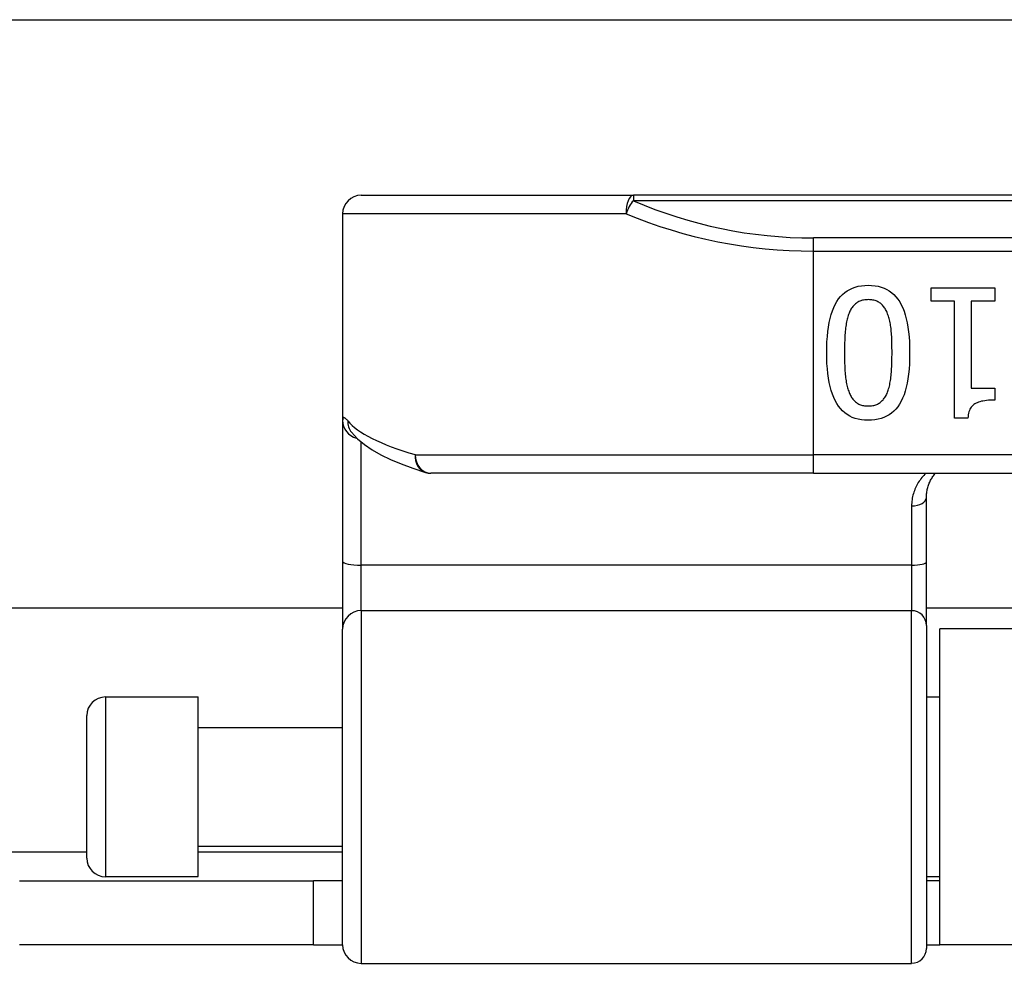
# Model space of a CAD drawing. Header units: inches. Extents: x 20 to 683, y 61 to 320.
# Tile 38 of 205: x 44.11 to 45.15, y 177.26 to 178.26. Entities that reach past the tile are written whole.
import ezdxf

# ---------------------------------------------------------------- set-up
doc = ezdxf.new("R2010")
doc.units = ezdxf.units.IN
doc.header["$MEASUREMENT"] = 0
doc.layers.add('Visible Edges(ANSI)', color=7, linetype='Continuous', lineweight=25)
doc.layers.add('Visible Tangent Edges(ANSI)', color=7, linetype='Continuous', lineweight=25)

msp = doc.modelspace()

# ---------------------------------------------------------------- linework, layer by layer
at = {"layer": 'Visible Edges(ANSI)'}
for p, q in [((21.2813, 178.2587), (91.2173, 178.2587)), ((44.4685, 178.0722), (44.7577, 178.0722)), ((46.6399, 178.0722), (44.7577, 178.0722)), ((44.4488, 178.0525), (44.4488, 177.8331)), ((45.0741, 177.9596), (45.0741, 177.9737)), ((45.0741, 177.9737), (45.1414, 177.9737)), ((45.1414, 177.9737), (45.1414, 177.9596)), ((45.0986, 177.9596), (45.0741, 177.9596)), ((45.0986, 177.8354), (45.0986, 177.9596)), ((45.1163, 177.9596), (45.1163, 177.8672)), ((45.1414, 177.9596), (45.1163, 177.9596)), ((45.1163, 177.8672), (45.1414, 177.8672)), ((45.1414, 177.8672), (45.1414, 177.8546)), ((44.4488, 177.8331), (44.4488, 177.6836)), ((45.1129, 177.8354), (45.0986, 177.8354)), ((44.4579, 177.8208), (44.4582, 177.8204)), ((44.9488, 177.777), (44.5426, 177.777)), ((44.9488, 177.777), (46.4488, 177.777)), ((45.0689, 177.6827), (45.0689, 177.7512)), ((44.4488, 177.6836), (44.4488, 177.6113)), ((45.0689, 177.6152), (45.0689, 177.6827)), ((44.4488, 177.6337), (25.8478, 177.6337)), ((46.3288, 177.6337), (45.0689, 177.6337)), ((44.4488, 177.2759), (44.4488, 177.6113)), ((45.0689, 177.6152), (45.0689, 177.272)), ((45.0833, 177.2757), (45.0833, 177.6117)), ((46.3143, 177.6117), (45.0833, 177.6117)), ((44.1969, 177.5392), (44.2953, 177.5392)), ((44.2953, 177.3483), (44.2953, 177.5392)), ((45.0689, 177.5392), (45.0833, 177.5392)), ((44.1772, 177.3679), (44.1772, 177.5195)), ((44.2953, 177.5067), (44.4488, 177.5067)), ((44.2953, 177.3807), (44.4488, 177.3807)), ((44.1969, 177.3483), (44.2953, 177.3483)), ((45.0689, 177.3483), (45.0833, 177.3483)), ((44.1058, 177.3437), (44.4178, 177.3437)), ((44.4488, 177.3437), (44.4178, 177.3437)), ((44.4178, 177.2757), (44.4178, 177.3437)), ((45.0833, 177.3437), (45.0689, 177.3437)), ((44.4178, 177.2757), (44.1058, 177.2757)), ((44.4178, 177.2757), (44.4488, 177.2757)), ((45.0689, 177.2757), (45.0833, 177.2757)), ((46.3143, 177.2757), (45.0833, 177.2757)), ((44.4685, 177.2562), (45.0532, 177.2562))]:
    msp.add_line(p, q, dxfattribs=at)
at = {"layer": 'Visible Edges(ANSI)', "flags": 128}
for points in [[(44.963, 177.9048), (44.9631, 177.9108), (44.9633, 177.9166), (44.9637, 177.9221), (44.9642, 177.9273), (44.9649, 177.9322), (44.9657, 177.9369), (44.9667, 177.9413), (44.9678, 177.9454), (44.9691, 177.9493), (44.9705, 177.9529), (44.9721, 177.9562), (44.9738, 177.9592), (44.9757, 177.962), (44.9777, 177.9645), (44.9799, 177.9668), (44.9823, 177.9689), (44.9848, 177.9707), (44.9875, 177.9722), (44.9903, 177.9736), (44.9934, 177.9746), (44.9965, 177.9755), (44.9999, 177.9761), (45.0034, 177.9764), (45.007, 177.9766)], [(45.007, 177.9766), (45.0107, 177.9764), (45.0143, 177.9761), (45.0177, 177.9755), (45.0209, 177.9746), (45.0239, 177.9735), (45.0268, 177.9721), (45.0295, 177.9705), (45.032, 177.9687), (45.0344, 177.9666), (45.0366, 177.9643), (45.0386, 177.9617), (45.0405, 177.9589), (45.0422, 177.9558), (45.0437, 177.9525), (45.0451, 177.9489), (45.0464, 177.945), (45.0475, 177.9409), (45.0485, 177.9365), (45.0493, 177.9319), (45.0499, 177.927), (45.0505, 177.9219), (45.0508, 177.9165), (45.0511, 177.9108), (45.0511, 177.9049)], [(45.007, 177.9613), (45.0058, 177.9612), (45.0046, 177.9612), (45.0034, 177.961), (45.0022, 177.9609), (45.0011, 177.9606), (45.0001, 177.9604), (44.9991, 177.96), (44.9981, 177.9597), (44.9971, 177.9592), (44.9962, 177.9588), (44.9953, 177.9582), (44.9945, 177.9576), (44.9936, 177.957), (44.9929, 177.9563), (44.9921, 177.9556), (44.9914, 177.9548), (44.9907, 177.954), (44.99, 177.9531), (44.9894, 177.9522), (44.9888, 177.9512), (44.9882, 177.9502), (44.9877, 177.9491), (44.9872, 177.9479), (44.9867, 177.9468)], [(45.0277, 177.9464), (45.0272, 177.9476), (45.0267, 177.9487), (45.0262, 177.9498), (45.0256, 177.9508), (45.025, 177.9518), (45.0244, 177.9527), (45.0238, 177.9536), (45.0231, 177.9545), (45.0224, 177.9553), (45.0216, 177.956), (45.0208, 177.9568), (45.02, 177.9574), (45.0192, 177.958), (45.0183, 177.9586), (45.0174, 177.9591), (45.0164, 177.9596), (45.0154, 177.96), (45.0143, 177.9603), (45.0132, 177.9606), (45.012, 177.9608), (45.0108, 177.961), (45.0096, 177.9612), (45.0083, 177.9612), (45.007, 177.9613)], [(44.9867, 177.9468), (44.9863, 177.9456), (44.9858, 177.9444), (44.9855, 177.9431), (44.9851, 177.9418), (44.9847, 177.9404), (44.9844, 177.939), (44.9841, 177.9376), (44.9838, 177.936), (44.9836, 177.9345), (44.9833, 177.9328), (44.9831, 177.9312), (44.9829, 177.9294), (44.9827, 177.9277), (44.9826, 177.9258), (44.9824, 177.924), (44.9823, 177.922), (44.9822, 177.9201), (44.9821, 177.918), (44.982, 177.9159), (44.9819, 177.9138), (44.9819, 177.9116), (44.9818, 177.9094), (44.9818, 177.9071), (44.9818, 177.9048)], [(45.0324, 177.9049), (45.0324, 177.9073), (45.0323, 177.9096), (45.0323, 177.9118), (45.0323, 177.914), (45.0322, 177.9161), (45.0321, 177.9182), (45.0321, 177.9202), (45.032, 177.9221), (45.0319, 177.924), (45.0317, 177.9257), (45.0316, 177.9275), (45.0315, 177.9291), (45.0313, 177.9307), (45.0311, 177.9323), (45.0309, 177.9338), (45.0307, 177.9354), (45.0304, 177.9368), (45.0301, 177.9383), (45.0297, 177.9397), (45.0294, 177.9411), (45.029, 177.9425), (45.0286, 177.9438), (45.0281, 177.9451), (45.0277, 177.9464)], [(45.007, 177.8331), (45.0033, 177.8332), (44.9998, 177.8336), (44.9964, 177.8342), (44.9932, 177.8351), (44.9902, 177.8362), (44.9874, 177.8375), (44.9847, 177.8392), (44.9821, 177.841), (44.9798, 177.8431), (44.9776, 177.8455), (44.9755, 177.8481), (44.9737, 177.8509), (44.972, 177.8541), (44.9704, 177.8574), (44.969, 177.861), (44.9678, 177.8649), (44.9667, 177.869), (44.9657, 177.8733), (44.9649, 177.8779), (44.9642, 177.8828), (44.9637, 177.8879), (44.9633, 177.8933), (44.9631, 177.8989), (44.963, 177.9048)], [(44.9818, 177.9048), (44.9818, 177.9024), (44.9818, 177.9001), (44.9819, 177.8979), (44.9819, 177.8957), (44.982, 177.8936), (44.9821, 177.8915), (44.9822, 177.8895), (44.9823, 177.8875), (44.9824, 177.8856), (44.9826, 177.8837), (44.9827, 177.8819), (44.9829, 177.8801), (44.9831, 177.8784), (44.9833, 177.8768), (44.9836, 177.8751), (44.9838, 177.8736), (44.9841, 177.872), (44.9844, 177.8706), (44.9848, 177.8691), (44.9851, 177.8677), (44.9855, 177.8664), (44.9859, 177.8651), (44.9864, 177.8639), (44.9868, 177.8627)], [(45.0511, 177.9049), (45.0511, 177.8988), (45.0508, 177.893), (45.0505, 177.8875), (45.0499, 177.8822), (45.0493, 177.8773), (45.0484, 177.8726), (45.0475, 177.8682), (45.0463, 177.8641), (45.0451, 177.8602), (45.0436, 177.8566), (45.0421, 177.8533), (45.0404, 177.8503), (45.0385, 177.8476), (45.0364, 177.8451), (45.0342, 177.8428), (45.0319, 177.8407), (45.0293, 177.839), (45.0266, 177.8374), (45.0238, 177.8361), (45.0207, 177.835), (45.0176, 177.8342), (45.0142, 177.8336), (45.0107, 177.8332), (45.007, 177.8331)], [(45.0276, 177.8629), (45.028, 177.8641), (45.0284, 177.8653), (45.0288, 177.8666), (45.0292, 177.868), (45.0296, 177.8694), (45.0299, 177.8709), (45.0302, 177.8724), (45.0305, 177.8739), (45.0307, 177.8755), (45.031, 177.8772), (45.0312, 177.8789), (45.0314, 177.8806), (45.0315, 177.8825), (45.0317, 177.8843), (45.0318, 177.8862), (45.0319, 177.8881), (45.032, 177.8901), (45.0321, 177.8921), (45.0322, 177.8941), (45.0323, 177.8962), (45.0323, 177.8983), (45.0323, 177.9005), (45.0324, 177.9026), (45.0324, 177.9049)], [(44.9868, 177.8627), (44.9873, 177.8615), (44.9878, 177.8604), (44.9883, 177.8594), (44.9889, 177.8584), (44.9895, 177.8574), (44.9901, 177.8565), (44.9908, 177.8556), (44.9914, 177.8548), (44.9922, 177.854), (44.9929, 177.8533), (44.9937, 177.8526), (44.9945, 177.852), (44.9953, 177.8514), (44.9962, 177.8509), (44.9971, 177.8504), (44.998, 177.85), (44.999, 177.8496), (45, 177.8493), (45.0011, 177.849), (45.0022, 177.8488), (45.0033, 177.8486), (45.0045, 177.8485), (45.0058, 177.8484), (45.007, 177.8484)], [(45.007, 177.8484), (45.0083, 177.8484), (45.0095, 177.8485), (45.0107, 177.8486), (45.0119, 177.8488), (45.013, 177.849), (45.014, 177.8493), (45.0151, 177.8496), (45.0161, 177.85), (45.017, 177.8504), (45.018, 177.8509), (45.0188, 177.8514), (45.0197, 177.852), (45.0205, 177.8526), (45.0213, 177.8533), (45.022, 177.854), (45.0228, 177.8548), (45.0235, 177.8557), (45.0241, 177.8565), (45.0248, 177.8575), (45.0254, 177.8585), (45.026, 177.8595), (45.0265, 177.8606), (45.0271, 177.8617), (45.0276, 177.8629)], [(45.1414, 177.8546), (45.139, 177.8546), (45.1368, 177.8545), (45.1347, 177.8544), (45.1327, 177.8542), (45.1308, 177.8539), (45.129, 177.8536), (45.1274, 177.8533), (45.1258, 177.8528), (45.1243, 177.8524), (45.1229, 177.8518), (45.1216, 177.8513), (45.1205, 177.8506), (45.1194, 177.8499), (45.1184, 177.8491), (45.1175, 177.8482), (45.1166, 177.8471), (45.1159, 177.846), (45.1152, 177.8448), (45.1146, 177.8435), (45.1141, 177.8421), (45.1137, 177.8406), (45.1133, 177.8389), (45.1131, 177.8372), (45.1129, 177.8354)], [(44.4582, 177.8204), (44.4645, 177.8134), (44.4719, 177.8073), (44.4802, 177.8016), (44.4895, 177.7964), (44.4998, 177.7914), (44.5111, 177.7867), (44.5234, 177.7822), (44.5368, 177.7778)], [(45.0689, 177.7512), (45.0689, 177.7524), (45.069, 177.7537), (45.0691, 177.7549), (45.0692, 177.7561), (45.0694, 177.7573), (45.0696, 177.7585), (45.0698, 177.7596), (45.0701, 177.7608), (45.0704, 177.7619), (45.0707, 177.7631), (45.0711, 177.7642), (45.0715, 177.7653), (45.0719, 177.7663), (45.0724, 177.7674), (45.0729, 177.7684), (45.0734, 177.7694), (45.074, 177.7705), (45.0745, 177.7714), (45.0751, 177.7724), (45.0758, 177.7734), (45.0764, 177.7743), (45.0771, 177.7752), (45.0778, 177.7761), (45.0785, 177.777)]]:
    msp.add_lwpolyline(points, dxfattribs=at)
at = {"layer": 'Visible Edges(ANSI)'}
for centre, radius, start, end in [((44.4685, 178.0525), 0.0197, 90, 180), ((44.5426, 177.7966), 0.0197, 252.9585, 270), ((44.1969, 177.5195), 0.0197, 90, 180), ((44.1969, 177.3679), 0.0197, 180, 270), ((44.4685, 177.2759), 0.0197, 180, 270), ((45.0532, 177.272), 0.0157, 270, 0)]:
    msp.add_arc(centre, radius, start, end, dxfattribs=at)
at = {"layer": 'Visible Tangent Edges(ANSI)'}
for p, q in [((44.7577, 178.0722), (44.7577, 178.0665)), ((44.7577, 178.0665), (46.6399, 178.0665)), ((44.7499, 178.0525), (44.4488, 178.0525)), ((44.9488, 178.0129), (44.9488, 178.0268)), ((46.4488, 178.0268), (44.9488, 178.0268)), ((44.9488, 177.7966), (44.9488, 178.0129)), ((44.9488, 178.0129), (46.4488, 178.0129)), ((44.4685, 177.6792), (44.4685, 177.8099)), ((44.5259, 177.7966), (44.9488, 177.7966)), ((46.4488, 177.7966), (44.9488, 177.7966)), ((44.9488, 177.777), (44.9488, 177.7966)), ((45.0532, 177.742), (45.0532, 177.6792)), ((45.0532, 177.6792), (44.4685, 177.6792)), ((44.4685, 177.631), (44.4685, 177.6792)), ((45.0532, 177.6792), (45.0532, 177.631)), ((44.4685, 177.631), (44.4685, 177.2562)), ((44.4685, 177.631), (45.0532, 177.631)), ((45.0532, 177.2562), (45.0532, 177.631)), ((44.1969, 177.5392), (44.1969, 177.3483)), ((26.1195, 177.3747), (44.1772, 177.3747)), ((44.2953, 177.3747), (44.4488, 177.3747))]:
    msp.add_line(p, q, dxfattribs=at)
at = {"layer": 'Visible Tangent Edges(ANSI)', "flags": 128}
for points in [[(44.4543, 177.8324), (44.4539, 177.833), (44.4535, 177.8335), (44.4531, 177.8339), (44.4527, 177.8343), (44.4523, 177.8347), (44.452, 177.835), (44.4516, 177.8353), (44.4513, 177.8355), (44.451, 177.8357), (44.4507, 177.8359), (44.4505, 177.8359), (44.4502, 177.836), (44.45, 177.836), (44.4498, 177.836), (44.4496, 177.8359), (44.4495, 177.8358), (44.4493, 177.8356), (44.4492, 177.8354), (44.4491, 177.8351), (44.449, 177.8348), (44.4489, 177.8344), (44.4489, 177.834), (44.4489, 177.8336), (44.4488, 177.8331)], [(45.0684, 177.777), (45.0672, 177.7758), (45.0661, 177.7746), (45.065, 177.7734), (45.064, 177.7722), (45.063, 177.7709), (45.0621, 177.7696), (45.0612, 177.7683), (45.0603, 177.7669), (45.0595, 177.7656), (45.0587, 177.7642), (45.058, 177.7627), (45.0573, 177.7613), (45.0567, 177.7598), (45.0561, 177.7583), (45.0555, 177.7568), (45.0551, 177.7552), (45.0546, 177.7536), (45.0543, 177.752), (45.0539, 177.7504), (45.0537, 177.7488), (45.0535, 177.7471), (45.0533, 177.7454), (45.0532, 177.7437), (45.0532, 177.742)]]:
    msp.add_lwpolyline(points, dxfattribs=at)
at = {"layer": 'Visible Tangent Edges(ANSI)'}
msp.add_arc((44.9488, 178.5071), 0.4803, 246.5561, 270, dxfattribs=at)
for centre, major_axis, ratio, start_param, end_param in [((44.7577, 178.0525), (0, 0.0197), 0.39785, 0, 1.570796), ((44.7577, 178.0525), (0.0078, 0.0181), 0.369668, 0.864875, 1.72975), ((44.9488, 178.4932), (0.5, 0), 0.96063, 4.303216, 4.712389), ((44.4685, 177.8331), (-0.0197, 0), 0.985236, 0, 1.320384), ((44.4738, 177.8324), (-0.0156, -0.012), 0.971402, 5.610492, 6.283185), ((44.9488, 177.8462), (-0.5, 0), 0.185699, 0.148494, 0.562654), ((44.5426, 177.7966), (-0.0058, -0.0188), 0.834757, 4.962887, 6.283185), ((44.5426, 177.7966), (0, -0.0197), 0.845842, 4.712389, 6.283185), ((45.0532, 177.7512), (0.0157, 0), 0.580671, 4.712389, 6.283185), ((44.4685, 177.6836), (-0.0197, 0), 0.225879, 0, 1.570796), ((45.0532, 177.6827), (0.0157, 0), 0.225879, 4.712389, 6.283185), ((44.4685, 177.6113), (-0.0197, 0), 0.998608, 4.712389, 6.283185), ((45.0532, 177.6152), (0.0157, 0), 0.998608, 0, 1.570796)]:
    msp.add_ellipse(centre, major_axis=major_axis, ratio=ratio, start_param=start_param, end_param=end_param, dxfattribs=at)

doc.saveas('drawing.dxf')
